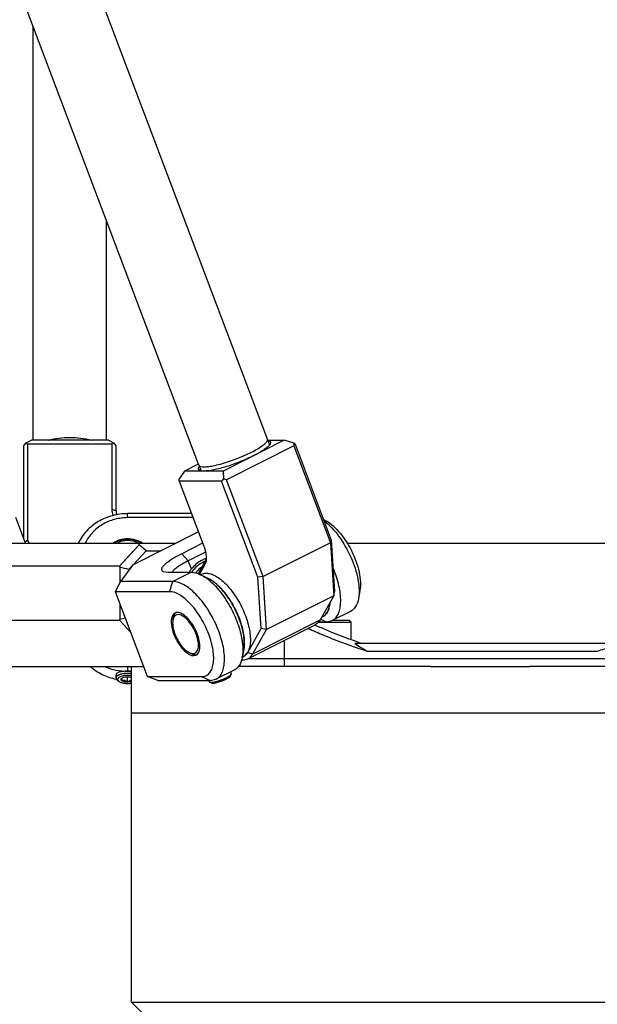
# Model space of a CAD drawing. Header units: millimetres. Extents: x 0 to 2550, y 0 to 1188.
# Tile 202 of 218: x 2056 to 2101, y 347 to 424. Entities that reach past the tile are written whole.
import ezdxf

# ---------------------------------------------------------------- set-up
doc = ezdxf.new("R2010")
doc.units = ezdxf.units.MM
doc.header["$LTSCALE"] = 46.255
doc.layers.get('0').update_dxf_attribs({"linetype": 'CONTINUOUS'})
for name, color, linetype in [('FWSRM-D10-V4-E2-T2_5_PBL346', 7, 'CONTINUOUS'), ('M2300101_PBL164', 7, 'CONTINUOUS'), ('M2300101_PBL177', 7, 'CONTINUOUS'), ('M2300101_PBL180', 7, 'CONTINUOUS'), ('M2300202_PBL184', 7, 'CONTINUOUS'), ('M2300202_PBL198', 7, 'CONTINUOUS'), ('M2300301_PBL209', 7, 'CONTINUOUS'), ('M2300301_PBL210', 7, 'CONTINUOUS'), ('M2300602_PBL188', 7, 'CONTINUOUS'), ('M2300602_PBL347', 7, 'CONTINUOUS'), ('M2410102_PBL181', 7, 'CONTINUOUS'), ('M2420202_PBL152', 7, 'CONTINUOUS'), ('M2420301_PBL176', 7, 'CONTINUOUS'), ('P9140503_BOLT_PBL182', 7, 'CONTINUOUS'), ('SSHH-ST-M3-5_203_PBL186', 7, 'CONTINUOUS'), ('SSHH-ST-M3-5_203_PBL189', 7, 'CONTINUOUS'), ('WFM_0608_06_2_PBL217', 7, 'CONTINUOUS'), ('WFM_0608_06_2_PBL220', 7, 'CONTINUOUS')]:
    doc.layers.add(name, color=color, linetype=linetype)

# ---------------------------------------------------------------- blocks, each defined once
blk = doc.blocks.new('DD')
at = {"layer": 'FWSRM-D10-V4-E2-T2_5_PBL346', "color": 7}
for centre, radius, start, end in [((2001.97, 632.21), 4.02, 114.004, 116.7481), ((2001, 632.43), 3.79, 99.1505, 99.9847), ((2001, 632.44), 3.78, 98.1356, 99.1505), ((2001, 632.44), 3.77, 97.8605, 98.1354)]:
    blk.add_arc(centre, radius, start, end, dxfattribs=at)
for points, knots in [([(2000.16, 635.8), (1999.85, 635.64), (1999.26, 635.24), (1998.79, 634.72), (1998.58, 634.43)], [0, 0, 0, 0, 0.491853, 1, 1, 1, 1]), ([(1999.94, 635.16), (1999.86, 635.1), (1999.54, 634.85), (1999.26, 634.56), (1999.07, 634.31)], [0, 0, 0, 0, 0.246537, 1, 1, 1, 1])]:
    blk.add_open_spline(points, degree=3, knots=knots, dxfattribs=at)
at = {"layer": 'M2300101_PBL164', "color": 7}
blk.add_line((1977.01, 638.21), (1975.77, 641.51), dxfattribs=at)
at = {"layer": 'M2300101_PBL177', "color": 7}
for p, q in [((2015.8, 641.24), (2015.68, 641.3)), ((1990.96, 635.4), (1999.45, 639.67)), ((2000.01, 638.19), (1997.31, 636.83)), ((2000.38, 637.04), (1998.15, 635.91)), ((1990.96, 635.4), (1989.37, 633.23)), ((1994.9, 634.52), (1995.55, 634.43)), ((1995.55, 634.43), (1998.55, 634.43)), ((1988.72, 631.91), (1989.37, 633.23)), ((1996.16, 633.23), (1989.37, 633.23)), ((2000.72, 633.64), (1999.75, 634.11)), ((1995.72, 631.91), (1988.72, 631.91)), ((1992.87, 620.91), (1988.72, 631.91)), ((2020.42, 632.06), (2020.23, 631)), ((2019.2, 629.36), (2016.82, 628.16)), ((2015.66, 628.7), (2015.66, 628.7)), ((2015.66, 628.7), (2015.66, 628.7)), ((2016.09, 628), (2016.82, 628.16)), ((2015.02, 628), (2016.09, 628)), ((2005.34, 624.46), (2005.15, 623.4)), ((1998.85, 623.62), (1999.17, 623.69)), ((2004.12, 621.76), (2001.74, 620.56)), ((1992.87, 620.91), (1999.87, 620.91)), ((1994.22, 620.4), (1992.87, 620.91)), ((1994.22, 620.4), (2001.01, 620.4)), ((2001.01, 620.4), (2001.74, 620.56))]:
    blk.add_line(p, q, dxfattribs=at)
at = {"layer": 'M2300101_PBL177', "color": 2}
for p, q in [((1998.15, 635.91), (1997.31, 636.83)), ((1998.55, 634.86), (1998.15, 635.91)), ((1998.55, 634.43), (1996.16, 633.23)), ((1995.72, 631.91), (1996.16, 633.23)), ((2015.32, 628.35), (2016.09, 628)), ((1999.87, 620.91), (2001.01, 620.4))]:
    blk.add_line(p, q, dxfattribs=at)
at = {"layer": 'M2300101_PBL177', "color": 7}
for centre, radius, start, end in [((2001.86, 632.35), 4.12, 109.8727, 111.4632), ((2001.85, 632.38), 4.09, 109.3462, 109.8717), ((2001.37, 632.51), 3.67, 145.807, 148.2667), ((2001.35, 632.52), 3.65, 140.0708, 145.8084), ((1996.58, 628.23), 6.7, 52.7398, 52.9128), ((1996.73, 628.49), 0.72, 94.9199, 103.287), ((1996.74, 628.42), 0.787, 89.969, 94.9484), ((2015.01, 629.78), 1.26, 296.9241, 300.8305), ((2002.12, 628.62), 6.25, 200.7055, 201.2697), ((1998.88, 624.27), 0.65, 296.7265, 307.5175), ((1998.86, 624.29), 0.669, 307.5105, 309.9519), ((1998.84, 624.31), 0.707, 310.0016, 316.8773), ((2001.02, 624.17), 4.2, 349.4478, 350.1688)]:
    blk.add_arc(centre, radius, start, end, dxfattribs=at)
for points, knots in [([(2015.74, 641.14), (2016.48, 640.58), (2017.82, 639.07), (2019.32, 636.45), (2020.12, 634.04), (2020.34, 632.21), (2020.3, 631.38), (2020.23, 631)], [0, 0, 0, 0, 0.242696, 0.51915, 0.784795, 0.900593, 1, 1, 1, 1]), ([(2015.8, 641.24), (2016.13, 641.08), (2016.8, 640.62), (2018.07, 639.35), (2019.4, 637.3), (2020.26, 635.01), (2020.52, 633.23), (2020.49, 632.42), (2020.42, 632.06)], [0, 0, 0, 0, 0.102625, 0.223641, 0.499993, 0.776347, 0.897364, 1, 1, 1, 1]), ([(1997.31, 636.83), (1996.85, 636.6), (1996.21, 636.25), (1995.46, 635.74), (1995.07, 635.42), (1994.81, 635.14), (1994.66, 634.89), (1994.7, 634.63), (1994.83, 634.55), (1994.9, 634.52)], [0, 0, 0, 0, 0.412777, 0.579255, 0.714318, 0.816487, 0.887692, 0.939836, 1, 1, 1, 1]), ([(1998.15, 635.91), (1997.89, 635.78), (1997.41, 635.53), (1996.79, 635.14), (1996.33, 634.78), (1996.1, 634.54), (1996.03, 634.42)], [0, 0, 0, 0, 0.335981, 0.620914, 0.843935, 1, 1, 1, 1]), ([(2000.35, 636.18), (2000.18, 636.12), (1999.5, 635.8), (1998.91, 635.3), (1998.55, 634.86)], [0, 0, 0, 0, 0.245114, 1, 1, 1, 1]), ([(1998.55, 634.43), (1998.64, 634.43), (1999.06, 634.4), (1999.46, 634.26), (1999.75, 634.11)], [0, 0, 0, 0, 0.226401, 1, 1, 1, 1]), ([(2016.82, 628.16), (2016.99, 628.25), (2017.32, 628.51), (2017.66, 629.08), (2017.87, 629.81), (2017.98, 631.03), (2017.74, 632.8), (2017.27, 634.21), (2016.96, 634.95)], [0, 0, 0, 0, 0.079731, 0.167985, 0.270381, 0.389116, 0.672387, 1, 1, 1, 1]), ([(2001.74, 620.56), (2001.92, 620.65), (2002.25, 620.92), (2002.6, 621.51), (2002.8, 622.26), (2002.9, 623.52), (2002.63, 625.35), (2001.84, 627.59), (2000.67, 629.75), (1999.45, 631.32), (1998.38, 632.29), (1997.44, 632.93), (1996.65, 633.23), (1996.16, 633.23)], [0, 0, 0, 0, 0.037513, 0.079192, 0.127736, 0.184147, 0.318733, 0.473771, 0.633985, 0.782915, 0.848747, 0.907085, 1, 1, 1, 1]), ([(1999.75, 634.11), (1999.82, 634.08), (2000.12, 633.92), (2000.41, 633.73), (2000.62, 633.57)], [0, 0, 0, 0, 0.235218, 1, 1, 1, 1]), ([(2000.64, 633.56), (2000.68, 633.53), (2000.84, 633.4), (2001, 633.26), (2001.12, 633.16)], [0, 0, 0, 0, 0.243269, 1, 1, 1, 1]), ([(2000.72, 633.64), (2000.76, 633.62), (2000.94, 633.53), (2001.11, 633.42), (2001.24, 633.34)], [0, 0, 0, 0, 0.239333, 1, 1, 1, 1]), ([(2001.12, 633.16), (2001.66, 632.67), (2002.67, 631.5), (2003.89, 629.49), (2004.78, 627.32), (2005.12, 625.81), (2005.19, 625.08)], [0, 0, 0, 0, 0.23751, 0.499855, 0.762276, 1, 1, 1, 1]), ([(2001.24, 633.34), (2001.29, 633.3), (2001.5, 633.15), (2001.7, 632.99), (2001.85, 632.86)], [0, 0, 0, 0, 0.239496, 1, 1, 1, 1]), ([(1999.87, 620.91), (2000.06, 620.91), (2000.43, 620.98), (2000.91, 621.32), (2001.23, 621.86), (2001.5, 622.87), (2001.41, 624.46), (2000.84, 626.49), (1999.85, 628.52), (1998.76, 630.03), (1997.78, 630.98), (1996.91, 631.61), (1996.17, 631.91), (1995.72, 631.91)], [0, 0, 0, 0, 0.039177, 0.077545, 0.120158, 0.170351, 0.296233, 0.449997, 0.615104, 0.771874, 0.841582, 0.903215, 1, 1, 1, 1]), ([(2001.85, 632.86), (2002.32, 632.45), (2003.19, 631.44), (2004.25, 629.72), (2005.02, 627.84), (2005.32, 626.54), (2005.38, 625.91)], [0, 0, 0, 0, 0.236652, 0.498927, 0.761769, 1, 1, 1, 1]), ([(2020.23, 631), (2020.16, 630.64), (2019.96, 630), (2019.47, 629.5), (2019.2, 629.36)], [0, 0, 0, 0, 0.549289, 1, 1, 1, 1]), ([(2015.66, 628.7), (2015.9, 628.85), (2016.33, 629.38), (2016.47, 630.02), (2016.5, 630.38)], [0, 0, 0, 0, 0.442088, 1, 1, 1, 1]), ([(1996.04, 628.68), (1995.93, 628.36), (1995.92, 627.56), (1996.12, 626.82), (1996.27, 626.41)], [0, 0, 0, 0, 0.43252, 1, 1, 1, 1]), ([(1996.42, 629.14), (1996.38, 629.12), (1996.21, 629.01), (1996.1, 628.82), (1996.04, 628.68)], [0, 0, 0, 0, 0.23261, 1, 1, 1, 1]), ([(1999.36, 623.83), (1999.48, 623.97), (1999.66, 624.4), (1999.66, 625.16), (1999.48, 626.05), (1998.99, 627.26), (1998.27, 628.34), (1997.39, 629.05), (1996.94, 629.21), (1996.74, 629.21)], [0, 0, 0, 0, 0.085588, 0.199265, 0.338669, 0.49328, 0.791107, 0.909847, 1, 1, 1, 1]), ([(1996.29, 626.36), (1996.5, 625.82), (1996.91, 625.07), (1997.6, 624.27), (1997.98, 623.96), (1998.17, 623.84)], [0, 0, 0, 0, 0.541653, 0.788617, 1, 1, 1, 1]), ([(2005.38, 625.91), (2005.39, 625.78), (2005.43, 625.3), (2005.41, 624.81), (2005.34, 624.46)], [0, 0, 0, 0, 0.272171, 1, 1, 1, 1]), ([(2005.19, 625.08), (2005.21, 624.94), (2005.24, 624.39), (2005.22, 623.84), (2005.16, 623.45)], [0, 0, 0, 0, 0.271151, 1, 1, 1, 1]), ([(1998.17, 623.84), (1998.2, 623.82), (1998.32, 623.76), (1998.44, 623.7), (1998.53, 623.67)], [0, 0, 0, 0, 0.265995, 1, 1, 1, 1]), ([(1998.53, 623.67), (1998.56, 623.66), (1998.66, 623.63), (1998.77, 623.62), (1998.85, 623.62)], [0, 0, 0, 0, 0.266491, 1, 1, 1, 1]), ([(2005.15, 623.4), (2005.08, 623.04), (2004.88, 622.4), (2004.39, 621.9), (2004.12, 621.76)], [0, 0, 0, 0, 0.549289, 1, 1, 1, 1])]:
    blk.add_open_spline(points, degree=3, knots=knots, dxfattribs=at)
blk.add_open_spline([(1996.57, 629.19), (1996.52, 629.18), (1996.47, 629.16), (1996.42, 629.14)], degree=3, dxfattribs=at)
at = {"layer": 'M2300101_PBL180', "color": 7}
for p, q in [((1998.56, 642.03), (1990.28, 642.03)), ((1998.76, 641.51), (1990.28, 641.51)), ((1990.28, 621.6), (1990.78, 621.6))]:
    blk.add_line(p, q, dxfattribs=at)
at = {"layer": 'M2300101_PBL180', "color": 2}
for p, q in [((1990.28, 641.51), (1990.28, 642.03)), ((1990.28, 622.21), (1990.28, 621.6))]:
    blk.add_line(p, q, dxfattribs=at)
at = {"layer": 'M2300101_PBL180', "color": 7}
for centre, radius, start, end in [((1990.38, 635.73), 3.06, 54.6196, 60.5239), ((1990.25, 629.06), 7.46, 247.5534, 258.6009), ((1990.28, 629.24), 7.64, 258.6049, 269.985)]:
    blk.add_arc(centre, radius, start, end, dxfattribs=at)
at = {"layer": 'M2300101_PBL180', "color": 134}
blk.add_arc((1989.01, 621.15), 0.233, 178.323, 180.7231, dxfattribs=at)
at = {"layer": 'M2300101_PBL180', "color": 7}
for points, knots in [([(1990.28, 642.03), (1989.61, 642.03), (1988.28, 641.85), (1986.44, 641.08), (1984.91, 639.86), (1984.17, 638.8), (1983.89, 638.24)], [0, 0, 0, 0, 0.256652, 0.510073, 0.758064, 1, 1, 1, 1]), ([(1990.28, 641.51), (1989.71, 641.51), (1988.56, 641.36), (1986.98, 640.69), (1985.66, 639.64), (1985.03, 638.72), (1984.79, 638.23)], [0, 0, 0, 0, 0.256702, 0.510143, 0.758111, 1, 1, 1, 1]), ([(1988.41, 638.22), (1988.68, 638.41), (1989.28, 638.71), (1989.95, 638.81), (1990.28, 638.81)], [0, 0, 0, 0, 0.495925, 1, 1, 1, 1]), ([(1990.28, 638.81), (1990.42, 638.81), (1990.98, 638.77), (1991.52, 638.6), (1991.88, 638.39)], [0, 0, 0, 0, 0.252474, 1, 1, 1, 1]), ([(1988.83, 620.54), (1988.19, 620.66), (1986.96, 621.07), (1985.89, 621.79), (1985.41, 622.2)], [0, 0, 0, 0, 0.504816, 1, 1, 1, 1])]:
    blk.add_open_spline(points, degree=3, knots=knots, dxfattribs=at)
at = {"layer": 'M2300101_PBL180', "color": 134}
for points, knots in [([(1990.28, 621.6), (1990.17, 621.6), (1989.93, 621.59), (1989.58, 621.57), (1989.28, 621.52), (1989.04, 621.45), (1988.87, 621.35), (1988.79, 621.25), (1988.78, 621.18), (1988.78, 621.15)], [0, 0, 0, 0, 0.154429, 0.308858, 0.463287, 0.617716, 0.772145, 0.926574, 1, 1, 1, 1]), ([(1990.78, 621.56), (1990.76, 621.57), (1990.73, 621.57), (1990.69, 621.58), (1990.66, 621.58), (1990.63, 621.58), (1990.6, 621.58), (1990.57, 621.59), (1990.54, 621.59), (1990.51, 621.59), (1990.48, 621.59), (1990.46, 621.59), (1990.45, 621.59), (1990.44, 621.59), (1990.43, 621.6), (1990.41, 621.6), (1990.38, 621.6), (1990.36, 621.6), (1990.34, 621.6), (1990.31, 621.6), (1990.29, 621.6), (1990.28, 621.6)], [0, 0, 0, 0, 0.125, 0.1875, 0.25, 0.3125, 0.375, 0.4375, 0.5, 0.5625, 0.625, 0.65625, 0.671875, 0.6875, 0.71875, 0.75, 0.8125, 0.84375, 0.875, 0.9375, 1, 1, 1, 1])]:
    blk.add_open_spline(points, degree=3, knots=knots, dxfattribs=at)
at = {"layer": 'M2300202_PBL184', "color": 7}
for p, q in [((2010.61, 651.55), (2002.67, 647.55)), ((2008.46, 651.55), (2010.61, 651.55)), ((2011.84, 651.16), (2010.61, 651.55)), ((2012, 651.03), (2011.84, 651.16)), ((2011.84, 651.16), (2011.85, 650.83)), ((2012, 651.03), (2016.7, 638.59)), ((2011.85, 650.83), (2003.12, 646.43)), ((2011.85, 650.83), (2016.6, 638.26)), ((1999.45, 648.44), (1997.67, 647.54)), ((1997.67, 647.54), (1996.96, 646.56)), ((2002.67, 647.55), (1997.67, 647.54)), ((2002.67, 647.55), (2002.71, 646.56)), ((1996.97, 646.23), (1996.96, 646.56)), ((2002.47, 646.23), (1996.97, 646.23)), ((1996.97, 646.23), (2000.16, 637.81)), ((2002.71, 646.56), (2002.47, 646.23)), ((2007.18, 633.79), (2002.47, 646.23)), ((2003.12, 646.43), (2002.71, 646.56)), ((2007.87, 633.86), (2003.12, 646.43)), ((2016.6, 638.26), (2007.87, 633.86)), ((2016.6, 638.26), (2016.7, 638.59)), ((2016.6, 638.26), (2017.04, 631.39)), ((2016.7, 638.59), (2017.12, 631.92)), ((2000.43, 636.03), (1999.42, 634.24)), ((2000.45, 635.83), (2000.31, 635.43)), ((2000.31, 635.43), (1999.6, 634.18)), ((2007.87, 633.86), (2007.18, 633.79)), ((2007.6, 627.12), (2007.18, 633.79)), ((2008.31, 626.99), (2007.87, 633.86)), ((2017.04, 631.39), (2017.12, 631.92)), ((2017.04, 631.39), (2008.31, 626.99)), ((2017.04, 631.39), (2015.26, 628.26)), ((2005.86, 624.05), (2007.6, 627.12)), ((2005.88, 623.21), (2014.61, 627.61)), ((2006.53, 623.86), (2008.31, 626.99)), ((2008.31, 626.99), (2007.6, 627.12)), ((2005.34, 623.5), (2005.34, 623.5)), ((2005.34, 623.5), (2005.34, 623.5))]:
    blk.add_line(p, q, dxfattribs=at)
at = {"layer": 'M2300202_PBL184', "color": 2}
for p, q in [((2000.31, 635.43), (2000.43, 636.03)), ((2006.53, 623.86), (2015.26, 628.26)), ((2005.86, 624.05), (2006.53, 623.86))]:
    blk.add_line(p, q, dxfattribs=at)
at = {"layer": 'M2300202_PBL184', "color": 7}
for centre, radius, start, end in [((2008.25, 650.33), 1.21, 77.5683, 80.8855), ((2008.45, 650.99), 0.258, 352.0627, 357.6724), ((2007.83, 651.61), 1.1, 323.1479, 323.6668), ((2000.47, 647.46), 1.12, 142.44, 143.6592), ((1999.95, 647.77), 0.258, 224.7177, 227.782), ((2004.69, 624.58), 1.26, 296.97, 300.9282), ((2004.24, 624.97), 1.86, 328.9915, 330.4705)]:
    blk.add_arc(centre, radius, start, end, dxfattribs=at)
for points, knots in [([(2008.51, 651.51), (2008.62, 651.49), (2008.79, 651.43), (2008.84, 651.22), (2008.81, 651.13), (2008.79, 651.09)], [0, 0, 0, 0, 0.53899, 0.747107, 1, 1, 1, 1]), ([(2008.79, 651.09), (2008.79, 651.08), (2008.76, 651.03), (2008.74, 650.99), (2008.71, 650.96)], [0, 0, 0, 0, 0.229978, 1, 1, 1, 1]), ([(2008.66, 650.89), (2008.57, 650.78), (2008.32, 650.56), (2007.66, 650.09), (2007.07, 649.76), (2006.64, 649.55)], [0, 0, 0, 0, 0.174673, 0.403552, 1, 1, 1, 1]), ([(2006.64, 649.55), (2006.08, 649.27), (2004.92, 648.75), (2003.18, 648.13), (2001.59, 647.7), (2000.59, 647.55), (2000.17, 647.55)], [0, 0, 0, 0, 0.275069, 0.560159, 0.813752, 1, 1, 1, 1]), ([(1999.63, 647.62), (1999.59, 647.64), (1999.5, 647.69), (1999.44, 647.83), (1999.47, 647.98), (1999.53, 648.08), (1999.57, 648.13)], [0, 0, 0, 0, 0.249769, 0.455406, 0.688216, 1, 1, 1, 1]), ([(2000.17, 647.55), (2000.14, 647.55), (2000.03, 647.55), (1999.93, 647.55), (1999.85, 647.57)], [0, 0, 0, 0, 0.274413, 1, 1, 1, 1]), ([(2000.16, 637.81), (2000.27, 637.52), (2000.43, 636.95), (2000.49, 636.37), (2000.48, 636.1)], [0, 0, 0, 0, 0.53862, 1, 1, 1, 1]), ([(2015.26, 628.26), (2015.22, 628.18), (2015.05, 627.93), (2014.81, 627.71), (2014.61, 627.61)], [0, 0, 0, 0, 0.26677, 1, 1, 1, 1]), ([(2005.05, 623.06), (2005.13, 623.06), (2005.41, 623.05), (2005.69, 623.12), (2005.88, 623.21)], [0, 0, 0, 0, 0.264986, 1, 1, 1, 1]), ([(2005.34, 623.5), (2005.39, 623.53), (2005.59, 623.67), (2005.74, 623.86), (2005.83, 624.01)], [0, 0, 0, 0, 0.24039, 1, 1, 1, 1]), ([(2005.88, 623.21), (2005.95, 623.24), (2006.21, 623.4), (2006.41, 623.65), (2006.53, 623.86)], [0, 0, 0, 0, 0.23985, 1, 1, 1, 1])]:
    blk.add_open_spline(points, degree=3, knots=knots, dxfattribs=at)
for points in [[(2008.64, 651.14), (2008.66, 651.12), (2008.69, 651.09), (2008.7, 651.06)], [(2008.7, 651.06), (2008.71, 651.03), (2008.71, 651.01), (2008.71, 650.98)], [(2008.71, 650.95), (2008.69, 650.93), (2008.67, 650.91), (2008.66, 650.89)], [(1999.69, 647.6), (1999.67, 647.61), (1999.65, 647.62), (1999.63, 647.62)], [(1999.75, 647.59), (1999.73, 647.59), (1999.71, 647.6), (1999.69, 647.6)], [(1999.72, 647.66), (1999.71, 647.7), (1999.7, 647.74), (1999.71, 647.78)], [(1999.77, 647.59), (1999.75, 647.61), (1999.73, 647.64), (1999.72, 647.66)], [(1999.85, 647.57), (1999.82, 647.57), (1999.79, 647.58), (1999.75, 647.59)], [(2000.47, 636.1), (2000.46, 636.08), (2000.44, 636.05), (2000.43, 636.03)], [(2000.48, 636.1), (2000.47, 636.01), (2000.46, 635.92), (2000.45, 635.83)]]:
    blk.add_open_spline(points, degree=3, dxfattribs=at)
at = {"layer": 'M2300202_PBL198', "color": 7}
for p, q in [((1977.04, 651.16), (1976.79, 650.83)), ((1977.04, 651.16), (1977.79, 651.55)), ((1977.29, 651.03), (1977.04, 651.16)), ((1977.29, 651.03), (1977.28, 638.59)), ((1988.29, 651.03), (1977.29, 651.03)), ((1987.79, 651.54), (1977.79, 651.55)), ((1987.79, 651.54), (1988.54, 651.16)), ((1988.28, 642.61), (1988.29, 651.03)), ((1988.54, 651.16), (1988.29, 651.03)), ((1988.79, 650.83), (1988.54, 651.16)), ((1976.79, 650.83), (1976.78, 638.82)), ((1988.78, 642.41), (1988.79, 650.83)), ((1976.95, 638.37), (1977.28, 638.59)), ((1977.28, 638.59), (1977.52, 638.21))]:
    blk.add_line(p, q, dxfattribs=at)
at = {"layer": 'M2300202_PBL198', "color": 2}
blk.add_line((1988.28, 642.61), (1988.78, 642.41), dxfattribs=at)
at = {"layer": 'M2300202_PBL198', "color": 7}
blk.add_arc((1990.91, 642.41), 2.12, 180.0521, 195.1408, dxfattribs=at)
blk.add_open_spline([(1988.42, 641.79), (1988.33, 642.05), (1988.28, 642.33), (1988.28, 642.61)], degree=3, dxfattribs=at)
at = {"layer": 'M2300301_PBL209', "color": 7}
for p, q in [((2008.42, 651.69), (1884.08, 980.59)), ((1999.51, 648.32), (1875.12, 977.35)), ((2008.42, 651.64), (2008.69, 650.94)), ((1999.54, 648.29), (1999.8, 647.59))]:
    blk.add_line(p, q, dxfattribs=at)
blk.add_arc((1999.69, 648.39), 0.193, 200.7552, 211.0997, dxfattribs=at)
for points, knots in [([(2006.35, 650), (2006.63, 650.14), (2007.12, 650.41), (2007.76, 650.82), (2008.19, 651.18), (2008.4, 651.43), (2008.43, 651.55)], [0, 0, 0, 0, 0.354647, 0.646588, 0.862885, 1, 1, 1, 1]), ([(1999.63, 648.19), (1999.75, 648.13), (2000.08, 648.08), (2000.67, 648.12), (2001.44, 648.24), (2002.71, 648.55), (2004.38, 649.11), (2005.71, 649.68), (2006.35, 650)], [0, 0, 0, 0, 0.054721, 0.13908, 0.251103, 0.385666, 0.693924, 1, 1, 1, 1]), ([(1999.52, 648.29), (1999.53, 648.28), (1999.56, 648.24), (1999.6, 648.21), (1999.63, 648.19)], [0, 0, 0, 0, 0.228612, 1, 1, 1, 1])]:
    blk.add_open_spline(points, degree=3, knots=knots, dxfattribs=at)
for points in [[(2008.43, 651.65), (2008.43, 651.66), (2008.43, 651.68), (2008.42, 651.69)], [(2008.43, 651.55), (2008.44, 651.58), (2008.44, 651.61), (2008.43, 651.65)]]:
    blk.add_open_spline(points, degree=3, dxfattribs=at)
at = {"layer": 'M2300301_PBL210', "color": 7}
for p, q in [((1978.02, 651.55), (1978.03, 705.13)), ((1987.55, 651.54), (1987.56, 679.94))]:
    blk.add_line(p, q, dxfattribs=at)
for points in [[(1979.98, 651.55), (1980.89, 651.81), (1982.79, 652.01), (1984.68, 651.81), (1985.59, 651.54)], [(1980.02, 651.55), (1980.92, 651.8), (1982.79, 652), (1984.65, 651.8), (1985.55, 651.55)]]:
    blk.add_open_spline(points, degree=3, knots=[0, 0, 0, 0, 0.49999, 1, 1, 1, 1], dxfattribs=at)
at = {"layer": 'M2300602_PBL188', "color": 7}
for p, q in [((1996.15, 628.23), (1996.21, 628.54)), ((1998.28, 624.02), (1998.57, 623.88))]:
    blk.add_line(p, q, dxfattribs=at)
for centre, radius, start, end in [((1997.08, 628.14), 0.921, 150.5147, 154.6503), ((1998.79, 624.95), 1.06, 253.8872, 258.1919)]:
    blk.add_arc(centre, radius, start, end, dxfattribs=at)
for points, knots in [([(1996.15, 628.23), (1996.1, 627.95), (1996.13, 627.33), (1996.3, 626.73), (1996.42, 626.41)], [0, 0, 0, 0, 0.448271, 1, 1, 1, 1]), ([(1996.25, 628.54), (1996.24, 628.51), (1996.2, 628.41), (1996.17, 628.31), (1996.15, 628.23)], [0, 0, 0, 0, 0.234462, 1, 1, 1, 1]), ([(1996.46, 629.11), (1996.43, 629.07), (1996.31, 628.91), (1996.24, 628.7), (1996.21, 628.54)], [0, 0, 0, 0, 0.224012, 1, 1, 1, 1]), ([(1999.17, 626.41), (1999, 626.86), (1998.59, 627.65), (1997.88, 628.47), (1997.27, 628.86), (1996.87, 628.97), (1996.5, 628.88), (1996.34, 628.7), (1996.28, 628.6)], [0, 0, 0, 0, 0.334687, 0.629996, 0.746531, 0.840054, 0.918754, 1, 1, 1, 1]), ([(1996.42, 626.41), (1996.62, 625.89), (1997.02, 625.15), (1997.71, 624.39), (1998.09, 624.11), (1998.28, 624.02)], [0, 0, 0, 0, 0.549482, 0.795586, 1, 1, 1, 1]), ([(1998.57, 623.91), (1998.67, 623.89), (1998.86, 623.88), (1999.23, 624.03), (1999.43, 624.46), (1999.48, 624.94), (1999.44, 625.58), (1999.3, 626.08), (1999.17, 626.41)], [0, 0, 0, 0, 0.095159, 0.181485, 0.376709, 0.504719, 0.653691, 1, 1, 1, 1]), ([(1998.57, 623.88), (1998.62, 623.85), (1998.81, 623.77), (1999.03, 623.73), (1999.18, 623.74)], [0, 0, 0, 0, 0.281857, 1, 1, 1, 1])]:
    blk.add_open_spline(points, degree=3, knots=knots, dxfattribs=at)
for points in [[(1996.56, 629.2), (1996.53, 629.17), (1996.49, 629.14), (1996.46, 629.11)], [(1998.28, 624.02), (1998.35, 623.98), (1998.42, 623.95), (1998.49, 623.93)], [(1999.18, 623.74), (1999.22, 623.75), (1999.26, 623.76), (1999.3, 623.77)]]:
    blk.add_open_spline(points, degree=3, dxfattribs=at)
at = {"layer": 'M2300602_PBL347', "color": 7}
for start, end in [(61.1342, 62.1007), (59.0264, 61.1346)]:
    blk.add_arc((1990.36, 635.58), 3.09, start, end, dxfattribs=at)
for points, knots in [([(1991.81, 638.31), (1991.32, 638.57), (1990.19, 638.83), (1989.08, 638.52), (1988.61, 638.23)], [0, 0, 0, 0, 0.500594, 1, 1, 1, 1]), ([(1991.61, 638.22), (1991.2, 638.43), (1990.28, 638.64), (1989.36, 638.43), (1988.95, 638.22)], [0, 0, 0, 0, 0.5, 1, 1, 1, 1])]:
    blk.add_open_spline(points, degree=3, knots=knots, dxfattribs=at)
at = {"layer": 'M2410102_PBL181', "color": 7}
for p, q in [((1967.8, 638.21), (1996.55, 638.21)), ((1989.23, 635.21), (1991.77, 637.97)), ((1990.5, 636.6), (1991.77, 637.97)), ((1991.04, 635.43), (1992.68, 637.21)), ((1991.57, 636.01), (1992.68, 637.21)), ((1991.77, 637.97), (1991.8, 638.21)), ((1992.68, 637.21), (1991.77, 637.97)), ((1992.68, 637.21), (1994.57, 637.21)), ((2018.74, 638.21), (2053.83, 638.21)), ((1989.23, 635.21), (1990.5, 636.6)), ((1991.04, 635.43), (1991.57, 636.01)), ((1989.23, 635.21), (1964.99, 635.21)), ((1989.31, 635.07), (1989.23, 635.21)), ((1989.31, 633.1), (1989.31, 635.07)), ((1990.45, 634.8), (1990.8, 635.18)), ((1990.45, 634.7), (1990.45, 634.8)), ((1989.31, 628.35), (1989.31, 630.36)), ((1964.99, 628.21), (1989.23, 628.21)), ((1989.23, 628.21), (1989.31, 628.35)), ((1989.23, 628.21), (1990.73, 626.58)), ((1989.23, 628.21), (1990.73, 626.58)), ((2014.59, 627.6), (2014.6, 627.59)), ((2014.59, 627.6), (2014.6, 627.59)), ((2052.81, 625.21), (2019.76, 625.21)), ((2021.35, 624.21), (2051.22, 624.21)), ((2066.68, 623.21), (2005.88, 623.21)), ((1970.57, 622.21), (1992.38, 622.21)), ((2029.61, 622.21), (2004.59, 622.21)), ((2062.26, 622.21), (2042.46, 622.21))]:
    blk.add_line(p, q, dxfattribs=at)
at = {"layer": 'M2410102_PBL181', "color": 2}
blk.add_line((2010.63, 622.21), (2010.63, 625.6), dxfattribs=at)
at = {"layer": 'M2410102_PBL181', "color": 7}
for centre, radius, start, end in [((1878.33, 167.07), 480.98, 76.5194, 76.66), ((2037.56, 651.69), 31.91, 236.0948, 239.4634)]:
    blk.add_arc(centre, radius, start, end, dxfattribs=at)
blk.add_open_spline([(1989.31, 628.35), (1989.54, 628.41), (1989.77, 628.46), (1990, 628.52)], degree=3, dxfattribs=at)
for points, knots in [([(2013.7, 627.15), (2014.36, 626.85), (2016.86, 625.77), (2019.43, 624.82), (2021.35, 624.21)], [0, 0, 0, 0, 0.264781, 1, 1, 1, 1]), ([(2014.6, 627.59), (2015.12, 627.36), (2017.12, 626.5), (2019.16, 625.73), (2020.68, 625.21)], [0, 0, 0, 0, 0.262343, 1, 1, 1, 1]), ([(2051.22, 624.21), (2051.84, 624.41), (2054.43, 625.27), (2056.97, 626.3), (2058.86, 627.15)], [0, 0, 0, 0, 0.239237, 1, 1, 1, 1])]:
    blk.add_open_spline(points, degree=3, knots=knots, dxfattribs=at)
at = {"layer": 'M2420202_PBL152', "color": 7}
for p, q in [((1990.78, 616.21), (2102.61, 616.21)), ((1990.78, 578.71), (1990.78, 616.21)), ((1990.78, 578.71), (2076.11, 578.71)), ((1992.78, 576.71), (1990.78, 578.71))]:
    blk.add_line(p, q, dxfattribs=at)
at = {"layer": 'M2420301_PBL176', "color": 7}
for p, q in [((1990.78, 616.21), (1990.78, 622.21)), ((2029.61, 622.21), (2042.46, 622.21)), ((1990.78, 616.21), (2102.61, 616.21))]:
    blk.add_line(p, q, dxfattribs=at)
at = {"layer": 'P9140503_BOLT_PBL182', "color": 7}
for p, q in [((2016.92, 628.21), (2019.03, 628.21)), ((2019.03, 628.21), (2019.28, 627.96)), ((2014.99, 627.96), (2019.28, 627.96)), ((2019.28, 625.7), (2019.28, 627.96))]:
    blk.add_line(p, q, dxfattribs=at)
at = {"layer": 'SSHH-ST-M3-5_203_PBL186', "color": 7}
for p, q in [((2000.83, 620.4), (2000.91, 620.19)), ((2003.59, 620.94), (2003.7, 621.19)), ((2003.62, 621.51), (2003.71, 621.25)), ((2001.21, 620.04), (2000.96, 620.15))]:
    blk.add_line(p, q, dxfattribs=at)
for points, knots in [([(2003.03, 620.54), (2002.86, 620.45), (2002.59, 620.34), (2002.22, 620.21), (2001.95, 620.12), (2001.71, 620.06), (2001.5, 620.03), (2001.35, 620.02), (2001.26, 620.02), (2001.22, 620.03), (2001.21, 620.04)], [0, 0, 0, 0, 0.302197, 0.458553, 0.60774, 0.742192, 0.855287, 0.941943, 0.97451, 1, 1, 1, 1]), ([(2003.06, 620.72), (2002.95, 620.67), (2002.73, 620.57), (2002.38, 620.43), (2002.03, 620.31), (2001.8, 620.24), (2001.68, 620.21)], [0, 0, 0, 0, 0.244251, 0.503055, 0.760306, 1, 1, 1, 1]), ([(2003.59, 620.94), (2003.58, 620.93), (2003.56, 620.9), (2003.5, 620.83), (2003.39, 620.75), (2003.23, 620.64), (2003.1, 620.58), (2003.03, 620.54)], [0, 0, 0, 0, 0.066121, 0.149722, 0.370395, 0.657598, 1, 1, 1, 1]), ([(2003.7, 621.19), (2003.7, 621.17), (2003.67, 621.14), (2003.61, 621.06), (2003.48, 620.97), (2003.29, 620.84), (2003.14, 620.76), (2003.06, 620.72)], [0, 0, 0, 0, 0.066122, 0.149724, 0.370397, 0.657603, 1, 1, 1, 1]), ([(2003.71, 621.25), (2003.72, 621.24), (2003.72, 621.22), (2003.71, 621.2), (2003.7, 621.19)], [0, 0, 0, 0, 0.451769, 1, 1, 1, 1]), ([(2000.96, 620.15), (2000.94, 620.15), (2000.92, 620.16), (2000.91, 620.18), (2000.91, 620.19)], [0, 0, 0, 0, 0.548246, 1, 1, 1, 1]), ([(2001.68, 620.21), (2001.6, 620.19), (2001.45, 620.16), (2001.25, 620.13), (2001.1, 620.12), (2001.01, 620.13), (2000.97, 620.14), (2000.96, 620.15)], [0, 0, 0, 0, 0.34169, 0.627724, 0.848284, 0.932585, 1, 1, 1, 1])]:
    blk.add_open_spline(points, degree=3, knots=knots, dxfattribs=at)
at = {"layer": 'SSHH-ST-M3-5_203_PBL189', "color": 7}
for p, q in [((1988.78, 620.72), (1988.78, 621.15)), ((1989.11, 620.31), (1988.93, 620.46)), ((1989.5, 620.69), (1989.53, 620.71)), ((1989.53, 620.37), (1989.53, 620.71)), ((1990.28, 620.19), (1990.28, 620.89))]:
    blk.add_line(p, q, dxfattribs=at)
blk.add_arc((1989.58, 620.15), 1.05, 119.961, 120.3988, dxfattribs=at)
for points, knots in [([(1989.04, 621.06), (1989, 621.04), (1988.93, 620.99), (1988.85, 620.91), (1988.79, 620.82), (1988.78, 620.75), (1988.78, 620.72)], [0, 0, 0, 0, 0.306477, 0.569307, 0.795529, 1, 1, 1, 1]), ([(1988.78, 620.72), (1988.78, 620.7), (1988.79, 620.65), (1988.82, 620.59), (1988.87, 620.52), (1988.91, 620.48), (1988.93, 620.46)], [0, 0, 0, 0, 0.219177, 0.452247, 0.710123, 1, 1, 1, 1]), ([(1990.78, 621.02), (1990.68, 621.04), (1990.47, 621.06), (1990.16, 621.06), (1989.85, 621.04), (1989.57, 620.98), (1989.33, 620.9), (1989.17, 620.81), (1989.07, 620.73), (1989.02, 620.67), (1988.99, 620.61), (1988.98, 620.56), (1988.98, 620.54)], [0, 0, 0, 0, 0.154641, 0.314187, 0.470599, 0.616126, 0.744087, 0.849872, 0.894107, 0.933016, 0.967708, 1, 1, 1, 1]), ([(1988.98, 620.54), (1988.98, 620.52), (1988.99, 620.48), (1989.01, 620.42), (1989.06, 620.36), (1989.09, 620.33), (1989.11, 620.31)], [0, 0, 0, 0, 0.219169, 0.452248, 0.710122, 1, 1, 1, 1]), ([(1990.78, 621.29), (1990.62, 621.31), (1990.3, 621.33), (1989.83, 621.31), (1989.47, 621.23), (1989.21, 621.15), (1989.1, 621.09), (1989.05, 621.07)], [0, 0, 0, 0, 0.271135, 0.543342, 0.792802, 0.902651, 1, 1, 1, 1]), ([(1989.42, 620.54), (1989.42, 620.57), (1989.43, 620.63), (1989.48, 620.67), (1989.5, 620.69)], [0, 0, 0, 0, 0.451031, 1, 1, 1, 1]), ([(1989.53, 620.37), (1989.51, 620.38), (1989.48, 620.4), (1989.44, 620.45), (1989.42, 620.49), (1989.42, 620.52), (1989.42, 620.54)], [0, 0, 0, 0, 0.298292, 0.558589, 0.788137, 1, 1, 1, 1]), ([(1989.53, 620.71), (1989.57, 620.74), (1989.68, 620.79), (1989.86, 620.85), (1990.06, 620.88), (1990.21, 620.89), (1990.28, 620.89)], [0, 0, 0, 0, 0.199246, 0.440085, 0.711856, 1, 1, 1, 1]), ([(1990.28, 620.19), (1990.22, 620.24), (1990.11, 620.32), (1989.91, 620.4), (1989.72, 620.41), (1989.59, 620.38), (1989.53, 620.37)], [0, 0, 0, 0, 0.270211, 0.528175, 0.769577, 1, 1, 1, 1]), ([(1990.28, 620.19), (1990.21, 620.19), (1990.06, 620.2), (1989.86, 620.23), (1989.68, 620.29), (1989.57, 620.34), (1989.53, 620.37)], [0, 0, 0, 0, 0.288144, 0.559915, 0.800754, 1, 1, 1, 1]), ([(1990.28, 620.89), (1990.37, 620.89), (1990.54, 620.88), (1990.71, 620.84), (1990.78, 620.82)], [0, 0, 0, 0, 0.52047, 1, 1, 1, 1]), ([(1990.78, 620.4), (1990.74, 620.4), (1990.65, 620.39), (1990.52, 620.34), (1990.4, 620.28), (1990.32, 620.22), (1990.28, 620.19)], [0, 0, 0, 0, 0.235748, 0.482416, 0.738217, 1, 1, 1, 1]), ([(1989.11, 620.31), (1989.15, 620.28), (1989.25, 620.22), (1989.41, 620.15), (1989.61, 620.09), (1989.91, 620.03), (1990.3, 620.01), (1990.63, 620.03), (1990.78, 620.06)], [0, 0, 0, 0, 0.088506, 0.19293, 0.311651, 0.441851, 0.721698, 1, 1, 1, 1]), ([(1990.78, 620.26), (1990.71, 620.24), (1990.54, 620.2), (1990.37, 620.19), (1990.28, 620.19)], [0, 0, 0, 0, 0.47953, 1, 1, 1, 1])]:
    blk.add_open_spline(points, degree=3, knots=knots, dxfattribs=at)
at = {"layer": 'WFM_0608_06_2_PBL217', "color": 7}
for p, q in [((1999.75, 634.12), (1999.86, 634.17)), ((2005.15, 623.4), (2005.26, 623.46))]:
    blk.add_line(p, q, dxfattribs=at)
for centre, radius, start, end in [((1999.11, 630.34), 3.67, 62.504, 64.1286), ((1997.21, 627.62), 7, 47.7439, 49.3456), ((1998.4, 625.22), 7.02, 4.1396, 6.3141)]:
    blk.add_arc(centre, radius, start, end, dxfattribs=at)
for points, knots in [([(1999.86, 634.17), (1999.95, 634.22), (2000.15, 634.29), (2000.37, 634.31), (2000.48, 634.31)], [0, 0, 0, 0, 0.488743, 1, 1, 1, 1]), ([(2000.48, 634.31), (2000.67, 634.31), (2001.1, 634.24), (2001.73, 633.95), (2002.38, 633.51), (2003.04, 632.91), (2003.68, 632.18), (2004.5, 631.05), (2005.18, 629.78), (2005.7, 628.46), (2005.99, 627.48), (2006.17, 626.54), (2006.23, 625.68), (2006.17, 624.91), (2005.99, 624.27), (2005.7, 623.76), (2005.41, 623.53), (2005.26, 623.46)], [0, 0, 0, 0, 0.043134, 0.093501, 0.151768, 0.217511, 0.289595, 0.366423, 0.526434, 0.605601, 0.681434, 0.752098, 0.816093, 0.872431, 0.920915, 0.962546, 1, 1, 1, 1]), ([(2001.77, 632.93), (2001.69, 633), (2001.38, 633.25), (2001.06, 633.47), (2000.8, 633.6)], [0, 0, 0, 0, 0.268091, 1, 1, 1, 1]), ([(2005.37, 625.99), (2005.34, 626.29), (2005.24, 626.9), (2004.89, 628.15), (2004.25, 629.71), (2003.37, 631.15), (2002.56, 632.16), (2002.13, 632.6), (2001.91, 632.8)], [0, 0, 0, 0, 0.11517, 0.2389, 0.500964, 0.762518, 0.885638, 1, 1, 1, 1]), ([(2005.35, 624.51), (2005.37, 624.61), (2005.42, 625.01), (2005.42, 625.42), (2005.4, 625.73)], [0, 0, 0, 0, 0.231184, 1, 1, 1, 1])]:
    blk.add_open_spline(points, degree=3, knots=knots, dxfattribs=at)
at = {"layer": 'WFM_0608_06_2_PBL220', "color": 7}
blk.add_line((2015.58, 628.66), (2015.45, 628.59), dxfattribs=at)
blk.add_open_spline([(2016.51, 630.43), (2016.49, 630.23), (2016.43, 629.84), (2016.24, 629.32), (2015.96, 628.91), (2015.71, 628.72), (2015.58, 628.66)], degree=3, knots=[0, 0, 0, 0, 0.298548, 0.559369, 0.78886, 1, 1, 1, 1], dxfattribs=at)

msp = doc.modelspace()

# ---------------------------------------------------------------- block references
at = {"xscale": 0.6, "yscale": 0.6, "zscale": 0.6}
msp.add_blockref('DD', (870, 0), dxfattribs=at)

doc.saveas('drawing.dxf')
